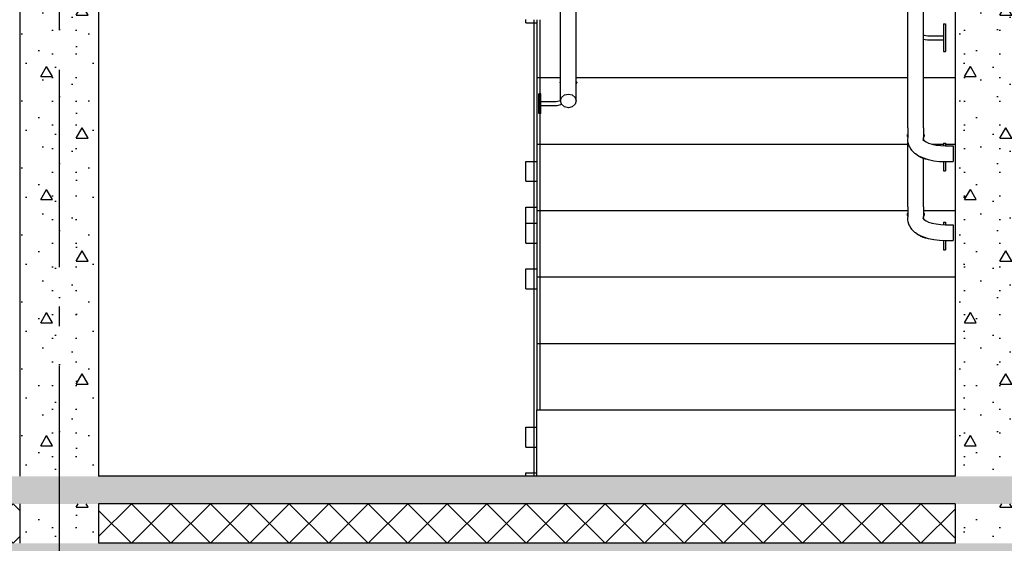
# Model space of a CAD drawing. Header units: millimetres. Extents: x -8544 to 51179, y -2070 to 13050.
# Tile 21 of 168: x 1117 to 3611, y 3650 to 4977. Entities that reach past the tile are written whole.
import ezdxf
from ezdxf.enums import TextEntityAlignment as Align

# ---------------------------------------------------------------- set-up
doc = ezdxf.new("R2010")
doc.units = ezdxf.units.MM
doc.header["$LTSCALE"] = 0.5
doc.header["$MEASUREMENT"] = 0
doc.linetypes.add('Akselinje', pattern=[1500, 1000, -200, 100, -200])
doc.linetypes.add('PLINE', pattern=[0])
for name, color, linetype in [('2411 Bærende innervegger betong', 7, 'Continuous'), ('2411 Bærende innervegger betong (Skravur)', 7, 'Continuous'), ('252- Gulv på grunn_ bunnplate', 7, 'Continuous'), ('252- Gulv på grunn_ bunnplate (Skravur)', 7, 'Continuous'), ('281- Innvendige trapper(Nye konstruksjoner)', 7, 'Continuous'), ('287- Andre rekkverk_ håndlister og fendere(Nye konstruksjoner)', 7, 'Continuous'), ('82-- Modullinjer', 7, 'Continuous')]:
    doc.layers.add(name, color=color, linetype=linetype)
doc.styles.add('GENERATED_STYLE_1', font='arial.ttf')
pattern_1 = [(0, (0, 0), (0, 311.769), [30, -150]), (0, (90, 155.9), (0, 311.769), [30, -150]), (60, (0, 0), (-270, 155.8846), [30, -150]), (60, (180, 0), (-270, 155.8846), [30, -150]), (120, (30, 0), (270, 155.8846), [30, -150]), (120, (210, 0), (270, 155.8846), [30, -150]), (0, (0, 30), (0, 60), [0, -60, 0, -90]), (45, (30, 30), (-42.42641, 42.42641), [0, -45, 0, -75])]

# ---------------------------------------------------------------- blocks, each defined once
blk = doc.blocks.new('*X90')
at = {"layer": '252- Gulv på grunn_ bunnplate (Skravur)', "linetype": 'PLINE'}
for p, q in [((-533.1, 3716.9), (-500, 3750)), ((-500, 3650), (-400, 3750)), ((-400, 3650), (-500, 3750)), ((-400, 3650), (-300, 3750)), ((-300, 3650), (-400, 3750)), ((-300, 3650), (-200, 3750)), ((-200, 3650), (-300, 3750)), ((-200, 3650), (-100, 3750)), ((-100, 3650), (-200, 3750)), ((-100, 3650), (0, 3750)), ((0, 3650), (-100, 3750)), ((0, 3650), (100, 3750)), ((100, 3650), (0, 3750)), ((100, 3650), (200, 3750)), ((200, 3650), (100, 3750)), ((200, 3650), (300, 3750)), ((300, 3650), (200, 3750)), ((300, 3650), (400, 3750)), ((400, 3650), (300, 3750)), ((400, 3650), (500, 3750)), ((500, 3650), (400, 3750)), ((500, 3650), (600, 3750)), ((600, 3650), (500, 3750)), ((600, 3650), (700, 3750)), ((700, 3650), (600, 3750)), ((700, 3650), (800, 3750)), ((800, 3650), (700, 3750)), ((800, 3650), (900, 3750)), ((900, 3650), (800, 3750)), ((900, 3650), (1000, 3750)), ((1000, 3650), (900, 3750)), ((1000, 3650), (1100, 3750)), ((1100, 3650), (1000, 3750)), ((1116.9, 3733.1), (1100, 3750)), ((-500, 3650), (-533.1, 3683.1)), ((1100, 3650), (1116.9, 3666.9))]:
    blk.add_line(p, q, dxfattribs=at)
blk = doc.blocks.new('*X92')
at = {"layer": '252- Gulv på grunn_ bunnplate (Skravur)', "linetype": 'PLINE'}
for p, q in [((1316.9, 3666.9), (1400, 3750)), ((1400, 3650), (1500, 3750)), ((1500, 3650), (1400, 3750)), ((1500, 3650), (1600, 3750)), ((1600, 3650), (1500, 3750)), ((1600, 3650), (1700, 3750)), ((1700, 3650), (1600, 3750)), ((1700, 3650), (1800, 3750)), ((1800, 3650), (1700, 3750)), ((1800, 3650), (1900, 3750)), ((1900, 3650), (1800, 3750)), ((1900, 3650), (2000, 3750)), ((2000, 3650), (1900, 3750)), ((2000, 3650), (2100, 3750)), ((2100, 3650), (2000, 3750)), ((2100, 3650), (2200, 3750)), ((2200, 3650), (2100, 3750)), ((2200, 3650), (2300, 3750)), ((2300, 3650), (2200, 3750)), ((2300, 3650), (2400, 3750)), ((2400, 3650), (2300, 3750)), ((2400, 3650), (2500, 3750)), ((2500, 3650), (2400, 3750)), ((2500, 3650), (2600, 3750)), ((2600, 3650), (2500, 3750)), ((2600, 3650), (2700, 3750)), ((2700, 3650), (2600, 3750)), ((2700, 3650), (2800, 3750)), ((2800, 3650), (2700, 3750)), ((2800, 3650), (2900, 3750)), ((2900, 3650), (2800, 3750)), ((2900, 3650), (3000, 3750)), ((3000, 3650), (2900, 3750)), ((3000, 3650), (3100, 3750)), ((3100, 3650), (3000, 3750)), ((3100, 3650), (3200, 3750)), ((3200, 3650), (3100, 3750)), ((3200, 3650), (3300, 3750)), ((3300, 3650), (3200, 3750)), ((3300, 3650), (3400, 3750)), ((3400, 3650), (3300, 3750)), ((3486.9, 3663.1), (3400, 3750)), ((1400, 3650), (1316.9, 3733.1)), ((3400, 3650), (3486.9, 3736.9))]:
    blk.add_line(p, q, dxfattribs=at)
blk = doc.blocks.new('Standard grid marker[3]', base_point=(1216.9, 12550))
at = {"layer": '82-- Modullinjer', "linetype": 'Akselinje'}
blk.add_line((1216.9, 12350), (1216.9, 1550), dxfattribs=at)
at = {"layer": '82-- Modullinjer', "style": 'GENERATED_STYLE_1'}
for tag, p in [('AC_MarkerText_1_0', (1216.9, 12887.5)), ('AC_MarkerText_1_1', (1216.9, 1187.5))]:
    blk.add_attdef(tag, text='', height=175, rotation=360, dxfattribs=at).set_placement(p, align=Align.TOP_CENTER)

msp = doc.modelspace()

# ---------------------------------------------------------------- hatches: boundary and pattern name
at = {"layer": '2411 Bærende innervegger betong (Skravur)', "linetype": 'Continuous'}
h = msp.add_hatch(dxfattribs=at)
h.set_pattern_fill('Betong_strukturell', color=256, style=0, pattern_type=2)
h.set_pattern_definition(pattern_1)
h.paths.add_polyline_path([(1316.9, 3820), (1316.9, 6620), (1116.9, 6620), (1116.9, 3820)])
h = msp.add_hatch(dxfattribs=at)
h.set_pattern_fill('Betong_strukturell', color=256, style=0, pattern_type=2)
h.set_pattern_definition(pattern_1)
h.paths.add_polyline_path([(3486.9, 3820), (3686.9, 3820), (3686.9, 6620), (3486.9, 6620)])
h = msp.add_hatch(dxfattribs=at)
h.set_pattern_fill('Betong_strukturell', color=256, style=0, pattern_type=2)
h.set_pattern_definition(pattern_1)
h.paths.add_polyline_path([(1116.9, 3750), (1116.9, 3650), (1316.9, 3650), (1316.9, 3750)])
h = msp.add_hatch(dxfattribs=at)
h.set_pattern_fill('Betong_strukturell', color=256, style=0, pattern_type=2)
h.set_pattern_definition(pattern_1)
h.paths.add_polyline_path([(3486.9, 3750), (3486.9, 3650), (3686.9, 3650), (3686.9, 3750)])
at = {"layer": '252- Gulv på grunn_ bunnplate (Skravur)', "linetype": 'Continuous'}
h = msp.add_hatch(dxfattribs=at)
h.set_pattern_fill('Betong_strukturell', color=256, style=0, pattern_type=2)
h.set_pattern_definition(pattern_1)
h.paths.add_polyline_path([(-533.1, 3820), (-533.1, 3750), (11916.9, 3750), (11916.9, 3820)])
h = msp.add_hatch(dxfattribs=at)
h.set_pattern_fill('Betong_strukturell', color=256, style=0, pattern_type=2)
h.set_pattern_definition(pattern_1)
h.paths.add_polyline_path([(-4683.1, 3570), (25666.9, 3570), (25666.9, 3650), (-4683.1, 3650)])

# ---------------------------------------------------------------- linework, layer by layer
at = {"layer": '2411 Bærende innervegger betong', "linetype": 'PLINE'}
for p, q in [((1116.9, 6620), (1116.9, 3820)), ((1316.9, 6532.5), (1316.9, 3820)), ((3486.9, 6532.5), (3486.9, 3820)), ((1116.9, 3750), (1116.9, 3650)), ((1316.9, 3750), (1316.9, 3650)), ((3486.9, 3750), (3486.9, 3650))]:
    msp.add_line(p, q, dxfattribs=at)
at = {"layer": '252- Gulv på grunn_ bunnplate', "linetype": 'PLINE'}
for p, q in [((3486.9, 3820), (1316.9, 3820)), ((3486.9, 3750), (1316.9, 3750)), ((3486.9, 3650), (1316.9, 3650))]:
    msp.add_line(p, q, dxfattribs=at)
at = {"layer": '281- Innvendige trapper(Nye konstruksjoner)', "linetype": 'PLINE'}
for p, q in [((2426.9, 4976.8), (2426.9, 4830)), ((2426.9, 4830), (2426.9, 4661.7)), ((2426.9, 4830), (2486.9, 4830)), ((2526.9, 4830), (3366.9, 4830)), ((3406.9, 4830), (3486.9, 4830)), ((2426.9, 4661.7), (2426.9, 4493.3)), ((2426.9, 4661.7), (3366.9, 4661.7)), ((3427.3, 4661.7), (3456.9, 4661.7)), ((3461.9, 4661.7), (3486.9, 4661.7)), ((2426.9, 4493.3), (2426.9, 4325)), ((2426.9, 4493.3), (3366.9, 4493.3)), ((3406.9, 4493.3), (3486.9, 4493.3)), ((2426.9, 4325), (2426.9, 4156.7)), ((2426.9, 4325), (3486.9, 4325)), ((2426.9, 4156.7), (2426.9, 3988.3)), ((2426.9, 4156.7), (3486.9, 4156.7)), ((2426.9, 3820), (2426.9, 3988.3)), ((2426.9, 3988.3), (3486.9, 3988.3))]:
    msp.add_line(p, q, dxfattribs=at)
at = {"layer": '287- Andre rekkverk_ håndlister og fendere(Nye konstruksjoner)', "linetype": 'PLINE'}
for p, q in [((3366.9, 4702.7), (3366.9, 6215)), ((3406.9, 4702.7), (3406.9, 6215)), ((2486.9, 4771), (2486.9, 6117.7)), ((2526.9, 4771), (2526.9, 6117.7)), ((2399.4, 4974.3), (2399.4, 4977.4)), ((2399.4, 4971.8), (2399.4, 4974.3)), ((2399.4, 4970), (2399.4, 4971.8)), ((2399.4, 4968.9), (2399.4, 4970)), ((2399.4, 4968.5), (2399.4, 4968.9)), ((2399.4, 4968.5), (2426.9, 4968.5)), ((2419.4, 4976.8), (2419.4, 3820)), ((2434.4, 4976.8), (2434.4, 3988.3)), ((3456.9, 4965.9), (3456.9, 4965.4)), ((3456.9, 4965.9), (3461.9, 4965.9)), ((3456.9, 4965.4), (3456.9, 4963.8)), ((3456.9, 4963.8), (3456.9, 4961.2)), ((3461.9, 4965.9), (3461.9, 4965.4)), ((3461.9, 4965.4), (3461.9, 4963.8)), ((3461.9, 4963.8), (3461.9, 4961.2)), ((3456.9, 4961.2), (3456.9, 4957.7)), ((3456.9, 4957.7), (3456.9, 4953.4)), ((3456.9, 4953.4), (3456.9, 4948.4)), ((3456.9, 4948.4), (3456.9, 4942.9)), ((3456.9, 4942.9), (3456.9, 4937)), ((3461.9, 4961.2), (3461.9, 4957.7)), ((3461.9, 4957.7), (3461.9, 4953.4)), ((3461.9, 4953.4), (3461.9, 4948.4)), ((3461.9, 4948.4), (3461.9, 4942.9)), ((3461.9, 4942.9), (3461.9, 4937)), ((3406.9, 4938.1), (3408.4, 4937.4)), ((3406.9, 4927.5), (3410.8, 4926.4)), ((3408.4, 4937.4), (3412.6, 4936.3)), ((3410.8, 4926.4), (3416.7, 4925.9)), ((3412.6, 4936.3), (3417.1, 4935.9)), ((3416.7, 4925.9), (3456.9, 4925.9)), ((3417.1, 4935.9), (3456.9, 4935.9)), ((3456.9, 4937), (3456.9, 4930.9)), ((3456.9, 4930.9), (3456.9, 4924.8)), ((3456.9, 4924.8), (3456.9, 4918.9)), ((3456.9, 4918.9), (3456.9, 4913.4)), ((3461.9, 4937), (3461.9, 4930.9)), ((3461.9, 4930.9), (3461.9, 4924.8)), ((3461.9, 4924.8), (3461.9, 4918.9)), ((3461.9, 4918.9), (3461.9, 4913.4)), ((3456.9, 4913.4), (3456.9, 4908.4)), ((3456.9, 4908.4), (3456.9, 4904.1)), ((3456.9, 4904.1), (3456.9, 4900.6)), ((3456.9, 4900.6), (3456.9, 4898)), ((3456.9, 4898), (3456.9, 4896.4)), ((3456.9, 4896.4), (3456.9, 4895.9)), ((3456.9, 4895.9), (3461.9, 4895.9)), ((3461.9, 4913.4), (3461.9, 4908.4)), ((3461.9, 4908.4), (3461.9, 4904.1)), ((3461.9, 4904.1), (3461.9, 4900.6)), ((3461.9, 4900.6), (3461.9, 4898)), ((3461.9, 4898), (3461.9, 4896.4)), ((3461.9, 4896.4), (3461.9, 4895.9)), ((2485.9, 4818.6), (2486.9, 4820.1)), ((2486.9, 4813.9), (2485.9, 4818.6)), ((2526.9, 4820.1), (2528, 4818.6)), ((2528, 4818.6), (2526.9, 4813.9)), ((2431.9, 4785.3), (2431.9, 4788.7)), ((2436.9, 4788.7), (2431.9, 4788.7)), ((2431.9, 4776.2), (2431.9, 4785.3)), ((2431.9, 4763.7), (2431.9, 4776.2)), ((2436.9, 4785.3), (2436.9, 4788.7)), ((2436.9, 4776.2), (2436.9, 4785.3)), ((2436.9, 4763.7), (2436.9, 4776.2)), ((2476.3, 4768.7), (2436.9, 4768.7)), ((2486.9, 4771.5), (2476.3, 4768.7)), ((2486.9, 4771), (2489.6, 4779.7)), ((2489.6, 4762.4), (2486.9, 4771)), ((2489.6, 4779.7), (2496.9, 4786)), ((2496.9, 4786), (2506.9, 4788.3)), ((2506.9, 4788.3), (2516.9, 4786)), ((2516.9, 4786), (2524.2, 4779.7)), ((2524.2, 4779.7), (2526.9, 4771)), ((2526.9, 4771), (2524.2, 4762.4)), ((2431.9, 4751.2), (2431.9, 4763.7)), ((2431.9, 4742), (2431.9, 4751.2)), ((2431.9, 4738.7), (2431.9, 4742)), ((2436.9, 4751.2), (2436.9, 4763.7)), ((2477.6, 4758.7), (2436.9, 4758.7)), ((2436.9, 4742), (2436.9, 4751.2)), ((2436.9, 4738.7), (2436.9, 4742)), ((2490, 4762), (2477.6, 4758.7)), ((2496.9, 4756.1), (2489.6, 4762.4)), ((2506.9, 4753.7), (2496.9, 4756.1)), ((2516.9, 4756.1), (2506.9, 4753.7)), ((2524.2, 4762.4), (2516.9, 4756.1)), ((2436.9, 4738.7), (2431.9, 4738.7)), ((3366.9, 4702.7), (3366.9, 4677.3)), ((3406.9, 4702.7), (3406.9, 4678)), ((3365.9, 4683.8), (3366.1, 4685.3)), ((3366.1, 4681.8), (3365.9, 4683.8)), ((3366.1, 4685.3), (3366.4, 4685.8)), ((3366.4, 4680.4), (3366.1, 4681.8)), ((3367.2, 4680.2), (3366.3, 4671.6)), ((3366.3, 4671.6), (3366.3, 4668.6)), ((3366.3, 4668.6), (3366.9, 4665.7)), ((3366.4, 4685.8), (3366.7, 4686.2)), ((3366.7, 4679.3), (3366.4, 4680.4)), ((3366.9, 4686.3), (3366.7, 4686.2)), ((3366.9, 4678.8), (3366.7, 4679.3)), ((3366.9, 4677.3), (3366.9, 4677.3)), ((3366.9, 4665.7), (3368.4, 4659.7)), ((3366.9, 4502.7), (3366.9, 4665.6)), ((3405.1, 4673.6), (3408.2, 4670.3)), ((3405.2, 4674.5), (3406.2, 4672.5)), ((3405.8, 4674.7), (3406, 4672.9)), ((3406.6, 4675), (3406.1, 4672.7)), ((3406.2, 4671.7), (3413.1, 4667.1)), ((3406.6, 4675), (3406.9, 4678)), ((3406.9, 4686.3), (3407.2, 4686.2)), ((3407.2, 4679.3), (3406.9, 4678.8)), ((3406.9, 4671.7), (3406.9, 4678)), ((3407.2, 4686.2), (3407.5, 4685.8)), ((3407.5, 4680.4), (3407.2, 4679.3)), ((3407.5, 4685.8), (3407.8, 4685.3)), ((3407.8, 4681.8), (3407.5, 4680.4)), ((3407.8, 4685.3), (3408, 4683.8)), ((3408, 4683.8), (3407.8, 4681.8)), ((3413.1, 4667.1), (3419.6, 4664.1)), ((3368.4, 4659.7), (3369.3, 4656.9)), ((3369.3, 4656.9), (3370.7, 4654.4)), ((3370.7, 4654.4), (3374.4, 4648.4)), ((3374.4, 4648.4), (3376, 4646.2)), ((3376, 4646.2), (3383.8, 4638.7)), ((3419.6, 4664.1), (3429.1, 4661.1)), ((3427.9, 4661.4), (3438.8, 4659.1)), ((3438.8, 4659.1), (3450.2, 4657.7)), ((3450.2, 4657.7), (3461.9, 4657.2)), ((3456.9, 4663.9), (3456.9, 4663.4)), ((3456.9, 4663.9), (3461.9, 4663.9)), ((3456.9, 4663.4), (3456.9, 4661.8)), ((3456.9, 4661.8), (3456.9, 4659.2)), ((3456.9, 4659.2), (3456.9, 4657.4)), ((3461.9, 4663.9), (3461.9, 4663.4)), ((3461.9, 4663.4), (3461.9, 4661.8)), ((3461.9, 4661.8), (3461.9, 4659.2)), ((3461.9, 4659.2), (3461.9, 4657.2)), ((3461.9, 4657.2), (3481.9, 4657.2)), ((3481.9, 4657.2), (3481.9, 4656.9)), ((3481.9, 4656.9), (3481.9, 4656)), ((3481.9, 4656), (3481.9, 4654.6)), ((3481.9, 4654.6), (3481.9, 4652.6)), ((3481.9, 4652.6), (3481.9, 4650.1)), ((3481.9, 4650.1), (3481.9, 4647.2)), ((3481.9, 4647.2), (3481.9, 4644.1)), ((3481.9, 4644.1), (3481.9, 4640.7)), ((3481.9, 4640.7), (3481.9, 4637.2)), ((2399.4, 4616.8), (2399.4, 4617.2)), ((2399.4, 4617.2), (2426.9, 4617.2)), ((2399.4, 4615.7), (2399.4, 4616.8)), ((2399.4, 4613.8), (2399.4, 4615.7)), ((3383.8, 4638.7), (3385.9, 4637.3)), ((3385.9, 4637.3), (3394, 4632)), ((3394, 4632), (3406.1, 4626.5)), ((3395.6, 4631.3), (3399.4, 4628.6)), ((3399.4, 4628.6), (3405, 4626)), ((3405, 4626), (3410.8, 4624.4)), ((3406.1, 4626.5), (3418.2, 4622.7)), ((3406.9, 4502.7), (3406.9, 4625.5)), ((3410.8, 4624.4), (3413.4, 4624.2)), ((3418.2, 4622.7), (3419.5, 4622.4)), ((3419.5, 4622.4), (3432.8, 4619.5)), ((3432.8, 4619.5), (3447.1, 4617.8)), ((3447.1, 4617.8), (3461.1, 4617.2)), ((3456.9, 4617.4), (3456.9, 4616.9)), ((3456.9, 4616.9), (3456.9, 4611.4)), ((3461.1, 4617.2), (3481.9, 4617.2)), ((3461.9, 4617.2), (3461.9, 4616.9)), ((3461.9, 4616.9), (3461.9, 4611.4)), ((3481.9, 4637.2), (3481.9, 4633.8)), ((3481.9, 4633.8), (3481.9, 4630.4)), ((3481.9, 4630.4), (3481.9, 4627.2)), ((3481.9, 4627.2), (3481.9, 4624.4)), ((3481.9, 4624.4), (3481.9, 4621.9)), ((3481.9, 4621.9), (3481.9, 4619.9)), ((3481.9, 4619.9), (3481.9, 4618.5)), ((3481.9, 4618.5), (3481.9, 4617.6)), ((3481.9, 4617.6), (3481.9, 4617.2)), ((2399.4, 4611.3), (2399.4, 4613.8)), ((2399.4, 4608.2), (2399.4, 4611.3)), ((2399.4, 4604.7), (2399.4, 4608.2)), ((2399.4, 4600.7), (2399.4, 4604.7)), ((2399.4, 4596.5), (2399.4, 4600.7)), ((2399.4, 4592.2), (2399.4, 4596.5)), ((2399.4, 4587.8), (2399.4, 4592.2)), ((3456.9, 4611.4), (3456.9, 4606.4)), ((3456.9, 4606.4), (3456.9, 4602.1)), ((3456.9, 4602.1), (3456.9, 4598.6)), ((3456.9, 4598.6), (3456.9, 4596)), ((3456.9, 4596), (3456.9, 4594.4)), ((3456.9, 4594.4), (3456.9, 4593.9)), ((3456.9, 4593.9), (3461.9, 4593.9)), ((3461.9, 4611.4), (3461.9, 4606.4)), ((3461.9, 4606.4), (3461.9, 4602.1)), ((3461.9, 4602.1), (3461.9, 4598.6)), ((3461.9, 4598.6), (3461.9, 4596)), ((3461.9, 4596), (3461.9, 4594.4)), ((3461.9, 4594.4), (3461.9, 4593.9)), ((2399.4, 4583.6), (2399.4, 4587.8)), ((2399.4, 4579.7), (2399.4, 4583.6)), ((2399.4, 4576.1), (2399.4, 4579.7)), ((2399.4, 4573), (2399.4, 4576.1)), ((2399.4, 4570.5), (2399.4, 4573)), ((2399.4, 4568.7), (2399.4, 4570.5)), ((2399.4, 4567.6), (2399.4, 4568.7)), ((2399.4, 4567.2), (2399.4, 4567.6)), ((2399.4, 4567.2), (2426.9, 4567.2)), ((2399.4, 4501.2), (2399.4, 4501.6)), ((2399.4, 4501.6), (2426.9, 4501.6)), ((2399.4, 4500.1), (2399.4, 4501.2)), ((2399.4, 4498.2), (2399.4, 4500.1)), ((2399.4, 4495.7), (2399.4, 4498.2)), ((2399.4, 4492.6), (2399.4, 4495.7)), ((2399.4, 4489), (2399.4, 4492.6)), ((3366.9, 4502.7), (3366.9, 4477.3)), ((3406.9, 4502.7), (3406.9, 4478)), ((2399.4, 4485.1), (2399.4, 4489)), ((2399.4, 4480.9), (2399.4, 4485.1)), ((2399.4, 4476.5), (2399.4, 4480.9)), ((2399.4, 4472.2), (2399.4, 4476.5)), ((2399.4, 4468), (2399.4, 4472.2)), ((2399.4, 4464), (2399.4, 4468)), ((3365.9, 4483.8), (3366.1, 4485.3)), ((3366.1, 4481.8), (3365.9, 4483.8)), ((3366.1, 4485.3), (3366.4, 4485.8)), ((3366.4, 4480.4), (3366.1, 4481.8)), ((3367.2, 4480.2), (3366.3, 4471.6)), ((3366.3, 4471.6), (3366.3, 4468.6)), ((3366.3, 4468.6), (3366.9, 4465.7)), ((3366.4, 4485.8), (3366.7, 4486.2)), ((3366.7, 4479.3), (3366.4, 4480.4)), ((3366.9, 4486.3), (3366.7, 4486.2)), ((3366.9, 4478.8), (3366.7, 4479.3)), ((3366.9, 4465.7), (3368.4, 4459.7)), ((3405.1, 4473.6), (3408.2, 4470.3)), ((3405.2, 4474.5), (3406.2, 4472.5)), ((3405.8, 4474.7), (3406, 4472.9)), ((3406.6, 4475), (3406.1, 4472.7)), ((3406.2, 4471.7), (3413.1, 4467.1)), ((3406.6, 4475), (3406.9, 4478)), ((3406.9, 4486.3), (3407.2, 4486.2)), ((3407.2, 4479.3), (3406.9, 4478.8)), ((3407.2, 4486.2), (3407.5, 4485.8)), ((3407.5, 4480.4), (3407.2, 4479.3)), ((3407.5, 4485.8), (3407.8, 4485.3)), ((3407.8, 4481.8), (3407.5, 4480.4)), ((3407.8, 4485.3), (3408, 4483.8)), ((3408, 4483.8), (3407.8, 4481.8)), ((3413.1, 4467.1), (3419.6, 4464.1)), ((2399.4, 4460.8), (2399.4, 4464)), ((2399.4, 4460.4), (2399.4, 4460.8)), ((2399.4, 4460.8), (2426.9, 4460.8)), ((2399.4, 4459.3), (2399.4, 4460.4)), ((2399.4, 4457.4), (2399.4, 4459.3)), ((2399.4, 4454.9), (2399.4, 4457.4)), ((2399.4, 4451.8), (2399.4, 4454.9)), ((2399.4, 4448.3), (2399.4, 4451.8)), ((2399.4, 4444.3), (2399.4, 4448.3)), ((2399.4, 4440.1), (2399.4, 4444.3)), ((2399.4, 4435.7), (2399.4, 4440.1)), ((3368.4, 4459.7), (3369.3, 4456.9)), ((3369.3, 4456.9), (3370.7, 4454.4)), ((3370.7, 4454.4), (3374.4, 4448.4)), ((3374.4, 4448.4), (3376, 4446.2)), ((3376, 4446.2), (3383.8, 4438.7)), ((3419.6, 4464.1), (3429.1, 4461.1)), ((3427.9, 4461.4), (3438.8, 4459.1)), ((3438.8, 4459.1), (3450.2, 4457.7)), ((3450.2, 4457.7), (3461.9, 4457.2)), ((3456.9, 4463.9), (3456.9, 4463.4)), ((3456.9, 4463.9), (3461.9, 4463.9)), ((3456.9, 4463.4), (3456.9, 4461.8)), ((3456.9, 4461.8), (3456.9, 4459.2)), ((3456.9, 4459.2), (3456.9, 4457.4)), ((3461.9, 4463.9), (3461.9, 4463.4)), ((3461.9, 4463.4), (3461.9, 4461.8)), ((3461.9, 4461.8), (3461.9, 4459.2)), ((3461.9, 4459.2), (3461.9, 4457.2)), ((3461.9, 4457.2), (3481.9, 4457.2)), ((3481.9, 4457.2), (3481.9, 4456.9)), ((3481.9, 4456.9), (3481.9, 4456)), ((3481.9, 4456), (3481.9, 4454.6)), ((3481.9, 4454.6), (3481.9, 4452.6)), ((3481.9, 4452.6), (3481.9, 4450.1)), ((3481.9, 4450.1), (3481.9, 4447.2)), ((3481.9, 4447.2), (3481.9, 4444.1)), ((3481.9, 4444.1), (3481.9, 4440.7)), ((3481.9, 4440.7), (3481.9, 4437.2)), ((2399.4, 4431.4), (2399.4, 4435.7)), ((2399.4, 4427.2), (2399.4, 4431.4)), ((2399.4, 4423.3), (2399.4, 4427.2)), ((2399.4, 4419.7), (2399.4, 4423.3)), ((2399.4, 4416.6), (2399.4, 4419.7)), ((2399.4, 4414.1), (2399.4, 4416.6)), ((3383.8, 4438.7), (3385.9, 4437.3)), ((3385.9, 4437.3), (3394, 4432)), ((3394, 4432), (3406.1, 4426.5)), ((3395.6, 4431.3), (3399.4, 4428.6)), ((3399.4, 4428.6), (3405, 4426)), ((3405, 4426), (3410.8, 4424.4)), ((3406.1, 4426.5), (3418.2, 4422.7)), ((3410.8, 4424.4), (3413.4, 4424.2)), ((3418.2, 4422.7), (3419.5, 4422.4)), ((3419.5, 4422.4), (3432.8, 4419.5)), ((3432.8, 4419.5), (3447.1, 4417.8)), ((3447.1, 4417.8), (3461.1, 4417.2)), ((3456.9, 4417.4), (3456.9, 4416.9)), ((3456.9, 4416.9), (3456.9, 4411.4)), ((3461.1, 4417.2), (3481.9, 4417.2)), ((3461.9, 4417.2), (3461.9, 4416.9)), ((3461.9, 4416.9), (3461.9, 4411.4)), ((3481.9, 4437.2), (3481.9, 4433.8)), ((3481.9, 4433.8), (3481.9, 4430.4)), ((3481.9, 4430.4), (3481.9, 4427.2)), ((3481.9, 4427.2), (3481.9, 4424.4)), ((3481.9, 4424.4), (3481.9, 4421.9)), ((3481.9, 4421.9), (3481.9, 4419.9)), ((3481.9, 4419.9), (3481.9, 4418.5)), ((3481.9, 4418.5), (3481.9, 4417.6)), ((3481.9, 4417.6), (3481.9, 4417.2)), ((2399.4, 4412.3), (2399.4, 4414.1)), ((2399.4, 4411.2), (2399.4, 4412.3)), ((2399.4, 4410.8), (2399.4, 4411.2)), ((2399.4, 4410.8), (2426.9, 4410.8)), ((3456.9, 4411.4), (3456.9, 4406.4)), ((3456.9, 4406.4), (3456.9, 4402.1)), ((3456.9, 4402.1), (3456.9, 4398.6)), ((3456.9, 4398.6), (3456.9, 4396)), ((3456.9, 4396), (3456.9, 4394.4)), ((3456.9, 4394.4), (3456.9, 4393.9)), ((3456.9, 4393.9), (3461.9, 4393.9)), ((3461.9, 4411.4), (3461.9, 4406.4)), ((3461.9, 4406.4), (3461.9, 4402.1)), ((3461.9, 4402.1), (3461.9, 4398.6)), ((3461.9, 4398.6), (3461.9, 4396)), ((3461.9, 4396), (3461.9, 4394.4)), ((3461.9, 4394.4), (3461.9, 4393.9)), ((2399.4, 4344.8), (2399.4, 4345.2)), ((2399.4, 4345.2), (2426.9, 4345.2)), ((2399.4, 4343.7), (2399.4, 4344.8)), ((2399.4, 4341.8), (2399.4, 4343.7)), ((2399.4, 4339.3), (2399.4, 4341.8)), ((2399.4, 4336.2), (2399.4, 4339.3)), ((2399.4, 4332.6), (2399.4, 4336.2)), ((2399.4, 4328.7), (2399.4, 4332.6)), ((2399.4, 4324.5), (2399.4, 4328.7)), ((2399.4, 4320.1), (2399.4, 4324.5)), ((2399.4, 4315.8), (2399.4, 4320.1)), ((2399.4, 4311.6), (2399.4, 4315.8)), ((2399.4, 4307.6), (2399.4, 4311.6)), ((2399.4, 4304.1), (2399.4, 4307.6)), ((2399.4, 4301), (2399.4, 4304.1)), ((2399.4, 4298.5), (2399.4, 4301)), ((2399.4, 4296.7), (2399.4, 4298.5)), ((2399.4, 4295.6), (2399.4, 4296.7)), ((2399.4, 4295.2), (2399.4, 4295.6)), ((2399.4, 4295.2), (2426.9, 4295.2)), ((2399.4, 3943.5), (2399.4, 3943.9)), ((2399.4, 3943.9), (2426.9, 3943.9)), ((2399.4, 3942.4), (2399.4, 3943.5)), ((2399.4, 3940.5), (2399.4, 3942.4)), ((2399.4, 3938), (2399.4, 3940.5)), ((2399.4, 3934.9), (2399.4, 3938)), ((2399.4, 3931.3), (2399.4, 3934.9)), ((2399.4, 3927.4), (2399.4, 3931.3)), ((2399.4, 3923.2), (2399.4, 3927.4)), ((2399.4, 3918.8), (2399.4, 3923.2)), ((2399.4, 3914.5), (2399.4, 3918.8)), ((2399.4, 3910.3), (2399.4, 3914.5)), ((2399.4, 3906.3), (2399.4, 3910.3)), ((2399.4, 3902.8), (2399.4, 3906.3)), ((2399.4, 3899.7), (2399.4, 3902.8)), ((2399.4, 3897.2), (2399.4, 3899.7)), ((2399.4, 3895.4), (2399.4, 3897.2)), ((2399.4, 3894.3), (2399.4, 3895.4)), ((2399.4, 3893.9), (2399.4, 3894.3)), ((2399.4, 3893.9), (2426.9, 3893.9)), ((2399.4, 3827.9), (2399.4, 3828.3)), ((2399.4, 3828.3), (2426.9, 3828.3)), ((2399.4, 3826.7), (2399.4, 3827.9)), ((2399.4, 3824.9), (2399.4, 3826.7)), ((2399.4, 3822.4), (2399.4, 3824.9)), ((2399.4, 3820), (2399.4, 3822.4))]:
    msp.add_line(p, q, dxfattribs=at)

# ---------------------------------------------------------------- block references
at = {"layer": '252- Gulv på grunn_ bunnplate'}
for name in ['*X90', '*X92']:
    msp.add_blockref(name, (0, 0), dxfattribs=at)
at = {"layer": '82-- Modullinjer', "linetype": 'PLINE'}
msp.add_blockref('Standard grid marker[3]', (1216.9, 12550), dxfattribs=at)

doc.saveas('drawing.dxf')
